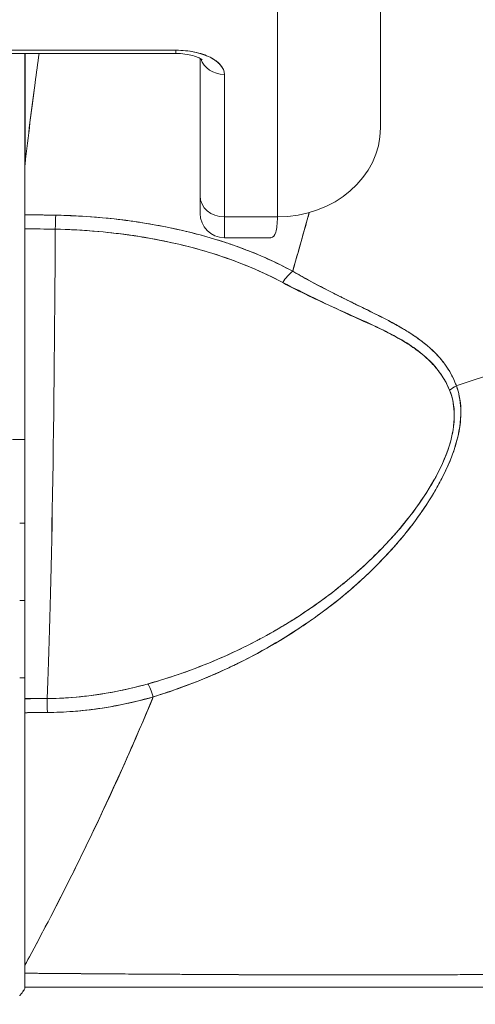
# Model space of a CAD drawing. Header units: inches. Extents: x 11 to 361, y 7 to 222.
# Tile 13 of 174: x 98.292 to 98.64, y 68.858 to 69.61. Entities that reach past the tile are written whole.
import ezdxf

# ---------------------------------------------------------------- set-up
doc = ezdxf.new("R2010")
doc.units = ezdxf.units.IN
doc.header["$LTSCALE"] = 22
doc.header["$MEASUREMENT"] = 0
doc.layers.get('0').update_dxf_attribs({"lineweight": 0})
doc.layers.add('Dimension (ANSI)', color=7, linetype='Continuous', lineweight=5)
doc.layers.add('Visible (ANSI)', color=7, linetype='Continuous', lineweight=5)
doc.styles.add('ROMANS', font='tahoma.ttf')
doc.dimstyles.new('Default (ANSI)', dxfattribs={"dimscale": 22, "dimtxt": 0.07, "dimasz": 0.07, "dimexe": 0.125, "dimexo": 0.0625, "dimgap": 0.031496, "dimtad": 0, "dimtih": 1, "dimtoh": 1, "dimrnd": 1e-08, "dimzin": 0, "dimdsep": 46, "dimtxsty": 'ROMANS', "dimblk": 'Filled-1', "dimcen": 0.09, "dimdle": 0.393701, "dimclrd": 256, "dimclre": 256, "dimclrt": 256, "dimadec": 0, "dimazin": 0, "dimtfac": 0.928571, "dimtofl": 0, "dimtmove": 0, "dimatfit": 3, "dimfxl": 1, "dimtolj": 1, "dimtzin": 0, "dimlwd": -1, "dimlwe": -1, "dimarcsym": 0})

# ---------------------------------------------------------------- blocks, each defined once
blk = doc.blocks.new('Filled-1')
at = {"color": 0}
for p, q in [((0, 0), (-1, 0.17857)), ((-1, 0.17857), (-1, -0.17857)), ((-1, 0), (0, 0)), ((-1, -0.17857), (0, 0))]:
    blk.add_line(p, q, dxfattribs=at)
at = {"color": 0, "flags": 128}
blk.add_lwpolyline([(-1, -0.17857), (0, 0), (-1, 0.17857), (-1, -0.17857)], dxfattribs=at)
at = {"color": 0}
blk.add_solid([(-1, -0.17857), (0, 0), (-1, 0.17857), (-1, -0.17857)], dxfattribs=at)
blk = doc.blocks.new('*D37')
at = {"layer": 'Defpoints', "color": 0, "transparency": 16777216}
for p in [(100.86139, 73.25757), (71.86139, 67.92552), (100.86139, 67.92552)]:
    blk.add_point(p, dxfattribs=at)
at = {"layer": 'Dimension (ANSI)', "transparency": 16777216}
for p, q in [((71.86139, 69.30052), (71.86139, 76.00757)), ((100.86139, 69.30052), (100.86139, 76.00757)), ((73.40139, 73.25757), (79.21734, 73.25757)), ((99.32139, 73.25757), (93.50545, 73.25757))]:
    blk.add_line(p, q, dxfattribs=at)
at = {"layer": 'Dimension (ANSI)', "transparency": 16777216, "xscale": 1.54000000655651, "yscale": 1.54000000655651, "zscale": 1.54000000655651, "rotation": 180}
blk.add_blockref('Filled-1', (71.86139, 73.25757), dxfattribs=at)
at = {"layer": 'Dimension (ANSI)', "transparency": 16777216, "xscale": 1.54000000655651, "yscale": 1.54000000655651, "zscale": 1.54000000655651}
blk.add_blockref('Filled-1', (100.86139, 73.25757), dxfattribs=at)
at = {"layer": 'Dimension (ANSI)', "transparency": 16777216, "insert": (86.36139, 73.25757), "char_height": 1.54, "attachment_point": 5, "style": 'ROMANS'}
blk.add_mtext('\\A1;\\fTahoma|b0|i0;\\H1.5400;29.00 (2 PL.)\\P\\fTahoma|b0|i0;\\H1.5400;DOOR WIDTH', dxfattribs=at)
blk = doc.blocks.new('*D38')
at = {"layer": 'Defpoints', "color": 0, "transparency": 16777216}
for p in [(100.86139, 73.25757), (100.86139, 67.92552), (102.99439, 67.92552)]:
    blk.add_point(p, dxfattribs=at)
at = {"layer": 'Dimension (ANSI)', "transparency": 16777216}
for p, q in [((100.86139, 69.30052), (100.86139, 76.00757)), ((102.99439, 69.30052), (102.99439, 76.00757)), ((99.32139, 73.25757), (97.78139, 73.25757)), ((104.53439, 73.25757), (107.46403, 73.25757))]:
    blk.add_line(p, q, dxfattribs=at)
at = {"layer": 'Dimension (ANSI)', "transparency": 16777216, "xscale": 1.54000000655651, "yscale": 1.54000000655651, "zscale": 1.54000000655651}
blk.add_blockref('Filled-1', (100.86139, 73.25757), dxfattribs=at)
at = {"layer": 'Dimension (ANSI)', "transparency": 16777216, "xscale": 1.54000000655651, "yscale": 1.54000000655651, "zscale": 1.54000000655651, "rotation": 180}
blk.add_blockref('Filled-1', (102.99439, 73.25757), dxfattribs=at)
at = {"layer": 'Dimension (ANSI)', "transparency": 16777216, "insert": (110.91115, 73.25757), "char_height": 1.54, "attachment_point": 5, "style": 'ROMANS'}
blk.add_mtext('\\A1;(2.13)', dxfattribs=at)

msp = doc.modelspace()

# ---------------------------------------------------------------- linework, layer by layer
at = {"layer": 'Visible (ANSI)'}
for p, q in [((98.56759, 69.52774), (98.56759, 69.70431)), ((98.56759, 69.70431), (98.56759, 69.52774)), ((98.48885, 69.45955), (98.48885, 69.63672)), ((98.48885, 69.63672), (98.48885, 69.45955)), ((98.41129, 69.58692), (98.22192, 69.58692)), ((98.22192, 69.58692), (98.41129, 69.58692)), ((98.22192, 69.58444), (98.41129, 69.58444)), ((98.29594, 69.49745), (98.29594, 69.58444)), ((98.29594, 69.58444), (98.29594, 69.49745)), ((98.29606, 69.58444), (98.29606, 69.49962)), ((98.29606, 69.49962), (98.29606, 69.58444)), ((98.41129, 69.58444), (98.41129, 69.58692)), ((98.41129, 69.58692), (98.41129, 69.58444)), ((98.4298, 69.47558), (98.4298, 69.58065)), ((98.4298, 69.58065), (98.4298, 69.47558)), ((98.4483, 69.45955), (98.4483, 69.56841)), ((98.4483, 69.56841), (98.4483, 69.45955)), ((98.29594, 69.49745), (98.29594, 69.46113)), ((98.4298, 69.47558), (98.4298, 69.46223)), ((98.4298, 69.47558), (98.4298, 69.46225)), ((98.29594, 69.46113), (98.29594, 69.45043)), ((98.4483, 69.45955), (98.4483, 69.44373)), ((98.4483, 69.45955), (98.48885, 69.45955)), ((98.48885, 69.45955), (98.4483, 69.45955)), ((98.4483, 69.44373), (98.4483, 69.45955)), ((98.29594, 69.45043), (98.29594, 69.09161)), ((98.29594, 69.45043), (98.29594, 69.09163)), ((98.32527, 69.45005), (98.32527, 69.45006)), ((98.40027, 69.45259), (98.40027, 69.4526)), ((98.40027, 69.44157), (98.40027, 69.44158)), ((98.48359, 69.44373), (98.4483, 69.44373)), ((98.52822, 69.40305), (98.52822, 69.40309)), ((98.52822, 69.40309), (98.52822, 69.40305)), ((98.52822, 69.39207), (98.52822, 69.39208)), ((98.52822, 69.39208), (98.52822, 69.39207)), ((98.5566, 69.37905), (98.5566, 69.37932)), ((98.28648, 69.2895), (98.29594, 69.2895)), ((98.29594, 69.2895), (98.28648, 69.2895)), ((98.292, 69.22563), (98.29594, 69.22563)), ((98.5566, 69.19463), (98.5566, 69.19465)), ((98.292, 69.16657), (98.29594, 69.16657)), ((98.29594, 69.16657), (98.292, 69.16657)), ((98.52822, 69.16151), (98.52822, 69.16155)), ((98.52822, 69.16155), (98.52822, 69.16151)), ((98.292, 69.10752), (98.29594, 69.10752)), ((98.35696, 69.09557), (98.35696, 69.09558)), ((98.29594, 69.09163), (98.31297, 69.09163)), ((98.29594, 69.09161), (98.29594, 69.08092)), ((98.29594, 69.08092), (98.29594, 68.88799)), ((98.35696, 69.08474), (98.35696, 69.08475)), ((98.29594, 69.05634), (98.29597, 69.05634)), ((98.29594, 68.88799), (98.29594, 68.88191)), ((98.29594, 68.88191), (98.29594, 68.8713)), ((98.52822, 68.88057), (98.52822, 68.88057)), ((98.52822, 68.88057), (98.52822, 68.88057)), ((98.5566, 68.88059), (98.5566, 68.88059)), ((98.29594, 68.8713), (99.02162, 68.8713)), ((98.29594, 68.8713), (98.29594, 68.87059))]:
    msp.add_line(p, q, dxfattribs=at)
msp.add_arc((98.4483, 69.46223), 0.0185, 180, 270, dxfattribs=at)
for centre, major_axis, ratio, start_param, end_param in [((98.41129, 69.56841), (0.03701, 0), 0.5, 0, 1.570796), ((98.4483, 69.58444), (-0.0185, 0), 0.866025, 0.262731, 1.570796), ((98.4483, 69.58444), (-0.0185, 0), 0.866025, 0.262731, 1.570796), ((98.48885, 69.52774), (0.07874, 0), 0.866025, 4.712389, 6.283185), ((98.3272, 69.49602), (0.03112, -0.0037), 0.780581, 3.145336, 3.23398), ((98.33728, 69.49569), (0.04129, -0.00328), 0.679672, 3.118385, 3.195472), ((98.29611, 68.11633), (-0.00014, 1.68497), 0.000059, 0.609956, 0.646631), ((98.4483, 69.47558), (-0.0185, 0), 0.866025, 0, 1.570796), ((98.4483, 69.47558), (-0.0185, 0), 0.866025, 0, 1.570796), ((98.29594, 69.01636), (-0.73764, 0), 0.602968, 4.680359, 4.712385), ((98.31956, 69.44488), (0.00038, 0.02008), 0.025246, 0.647097, 1.302734), ((98.31956, 69.44488), (-0.00038, -0.02007), 0.025243, 3.788594, 4.444262), ((98.29594, 69.00788), (0.74124, 0), 0.597038, 1.539449, 1.570797), ((98.29594, 69.00789), (0.74111, 0), 0.597133, 1.539446, 1.570798), ((98.30854, 69.59643), (0, -0.55118), 0.02, 0.413203, 1.302303), ((98.30854, 69.59643), (0, 0.55118), 0.02, 3.555085, 4.443895), ((98.50053, 69.40258), (0.00951, 0.01768), 0.499899, 0.822765, 1.452292), ((98.50053, 69.40258), (-0.00951, -0.01768), 0.499898, 3.964358, 4.593885), ((98.63348, 69.31732), (-0.01865, -0.00744), 0.7697, 4.835385, 5.152769), ((98.63348, 69.31732), (0.01865, 0.00744), 0.769737, 1.694033, 2.011377), ((98.39401, 69.08493), (-0.00536, 0.01935), 0.115734, 5.108846, 5.870906), ((98.39401, 69.08493), (0.00536, -0.01935), 0.115734, 1.967255, 2.729315), ((98.29595, 70.53174), (-1.53264, -0.00003), 0.939644, 1.570771, 1.581885), ((98.31313, 69.07331), (0.00022, -0.02008), 0.004433, 1.964368, 2.728174), ((98.31313, 69.07331), (-0.00022, 0.02008), 0.004433, 5.10598, 5.869776), ((98.29593, 70.41196), (1.44041, 0.00002), 0.92407, 4.71238, 4.724317), ((98.29593, 68.87265), (0, 0.12731), 0.000028, 4.785202, 4.833185)]:
    msp.add_ellipse(centre, major_axis=major_axis, ratio=ratio, start_param=start_param, end_param=end_param, dxfattribs=at)
for points, knots in [([(98.29606, 69.49962), (98.29729, 69.51054), (98.29855, 69.5212), (98.29982, 69.53159), (98.30043, 69.53653), (98.30104, 69.54141), (98.30166, 69.54623), (98.30234, 69.55155), (98.30302, 69.55679), (98.30371, 69.56195), (98.30473, 69.56962), (98.30575, 69.57711), (98.30677, 69.58444)], [0, 0, 0, 0, 0.3333333, 0.3333333, 0.3333333, 0.491831, 0.491831, 0.491831, 0.6666667, 0.6666667, 0.6666667, 0.9261561, 0.9261561, 0.9261561, 0.9261561]), ([(98.29606, 69.49962), (98.29731, 69.51057), (98.29857, 69.52124), (98.29984, 69.53163), (98.30111, 69.54202), (98.3024, 69.55213), (98.3037, 69.56197), (98.30471, 69.56962), (98.30573, 69.57711), (98.30676, 69.58444)], [0, 0, 0, 0, 0.3333333, 0.3333333, 0.3333333, 0.6666667, 0.6666667, 0.6666667, 0.9261524, 0.9261524, 0.9261524, 0.9261524]), ([(98.4483, 69.56841), (98.44824, 69.57094), (98.44732, 69.57327), (98.44549, 69.57548), (98.44366, 69.57769), (98.44091, 69.57977), (98.43746, 69.5815), (98.434, 69.58323), (98.42983, 69.5846), (98.42542, 69.58551), (98.42101, 69.58643), (98.41635, 69.58688), (98.41129, 69.58692)], [0, 0, 0, 0, 0.25, 0.25, 0.25, 0.5, 0.5, 0.5, 0.75, 0.75, 0.75, 1, 1, 1, 1]), ([(98.41129, 69.58444), (98.41365, 69.58444), (98.416, 69.58428), (98.42038, 69.58371), (98.42242, 69.5833), (98.42588, 69.58235), (98.42732, 69.58183), (98.42946, 69.58086), (98.43023, 69.58042), (98.43111, 69.57982), (98.43131, 69.57963), (98.43131, 69.57963)], [4.713492, 4.713492, 4.713492, 4.713492, 4.967802, 4.967802, 5.216068, 5.216068, 5.446392, 5.446392, 5.650549, 5.650549, 5.825911, 5.825911, 5.825911, 5.825911]), ([(98.62551, 69.33065), (98.62752, 69.33127), (98.62953, 69.3319), (98.63153, 69.33254), (98.63772, 69.33452), (98.64385, 69.33663), (98.64992, 69.33885), (98.65603, 69.34108), (98.66206, 69.34343), (98.66802, 69.3459), (98.67401, 69.34838), (98.67991, 69.35097), (98.68571, 69.35367), (98.68792, 69.35471), (98.69013, 69.35576), (98.69232, 69.35682), (98.70168, 69.36138), (98.71075, 69.36622), (98.71949, 69.37132), (98.72493, 69.37449), (98.73024, 69.37775), (98.73541, 69.38111), (98.74061, 69.38448), (98.74566, 69.38794), (98.75058, 69.39149), (98.7555, 69.39505), (98.76027, 69.39869), (98.7649, 69.40242), (98.76952, 69.40614), (98.774, 69.40994), (98.77834, 69.41382), (98.78532, 69.42008), (98.79192, 69.42655), (98.79813, 69.43322), (98.79955, 69.43475), (98.80096, 69.43629), (98.80234, 69.43784), (98.80958, 69.44596), (98.81622, 69.45437), (98.82225, 69.46301), (98.8263, 69.46883), (98.83008, 69.47475), (98.83355, 69.48075), (98.83509, 69.4834), (98.83657, 69.48607), (98.83799, 69.48876), (98.84243, 69.49718), (98.8463, 69.50575), (98.84959, 69.51449), (98.85182, 69.5204), (98.85378, 69.5264), (98.85547, 69.53245), (98.85613, 69.53484), (98.85675, 69.53724), (98.85733, 69.53964), (98.85925, 69.54763), (98.86066, 69.55569), (98.86158, 69.56369), (98.86245, 69.57128), (98.86287, 69.57882), (98.86287, 69.58616)], [0, 0, 0, 0, 0.014459, 0.014459, 0.014459, 0.059138, 0.059138, 0.059138, 0.104088, 0.104088, 0.104088, 0.149346, 0.149346, 0.149346, 0.166667, 0.166667, 0.166667, 0.24084, 0.24084, 0.24084, 0.286952, 0.286952, 0.286952, 0.333189, 0.333189, 0.333189, 0.379462, 0.379462, 0.379462, 0.425634, 0.425634, 0.425634, 0.5, 0.5, 0.5, 0.517058, 0.517058, 0.517058, 0.606463, 0.606463, 0.606463, 0.666667, 0.666667, 0.666667, 0.693307, 0.693307, 0.693307, 0.776792, 0.776792, 0.776792, 0.833333, 0.833333, 0.833333, 0.855634, 0.855634, 0.855634, 0.929684, 0.929684, 0.929684, 1, 1, 1, 1]), ([(98.86287, 69.58616), (98.86287, 69.57882), (98.86245, 69.57128), (98.86158, 69.56369), (98.86066, 69.55569), (98.85925, 69.54764), (98.85733, 69.53964), (98.85676, 69.53726), (98.85614, 69.53488), (98.85548, 69.53251), (98.8538, 69.52644), (98.85183, 69.52042), (98.84959, 69.51449), (98.8463, 69.50575), (98.84243, 69.49717), (98.83799, 69.48876), (98.83657, 69.48607), (98.83509, 69.4834), (98.83355, 69.48075), (98.83008, 69.47475), (98.8263, 69.46883), (98.82225, 69.46301), (98.81622, 69.45437), (98.80958, 69.44597), (98.80234, 69.43784), (98.80096, 69.43629), (98.79956, 69.43475), (98.79814, 69.43323), (98.79193, 69.42656), (98.78532, 69.42008), (98.77834, 69.41382), (98.76967, 69.40606), (98.76043, 69.39861), (98.75062, 69.39152), (98.74079, 69.38442), (98.73039, 69.37767), (98.71949, 69.37132), (98.71075, 69.36622), (98.70167, 69.36138), (98.6923, 69.35682), (98.69012, 69.35575), (98.68792, 69.3547), (98.68571, 69.35367), (98.67991, 69.35097), (98.67401, 69.34838), (98.66802, 69.3459), (98.66206, 69.34343), (98.65603, 69.34108), (98.64992, 69.33885), (98.64385, 69.33663), (98.63772, 69.33452), (98.63153, 69.33254), (98.62953, 69.3319), (98.62752, 69.33127), (98.62551, 69.33065)], [0, 0, 0, 0, 0.070424, 0.070424, 0.070424, 0.144534, 0.144534, 0.144534, 0.166667, 0.166667, 0.166667, 0.223344, 0.223344, 0.223344, 0.306735, 0.306735, 0.306735, 0.333333, 0.333333, 0.333333, 0.393546, 0.393546, 0.393546, 0.482972, 0.482972, 0.482972, 0.5, 0.5, 0.5, 0.574384, 0.574384, 0.574384, 0.666667, 0.666667, 0.666667, 0.759127, 0.759127, 0.759127, 0.833333, 0.833333, 0.833333, 0.850626, 0.850626, 0.850626, 0.89589, 0.89589, 0.89589, 0.940848, 0.940848, 0.940848, 0.985537, 0.985537, 0.985537, 1, 1, 1, 1]), ([(98.31956, 69.46091), (98.31785, 69.46094), (98.31614, 69.46097), (98.31444, 69.46099), (98.30827, 69.46109), (98.3021, 69.46113), (98.29594, 69.46113)], [0, 0, 0, 0, 0.216888, 0.216888, 0.216888, 1, 1, 1, 1]), ([(98.50052, 69.4181), (98.4881, 69.4247), (98.4754, 69.43047), (98.46193, 69.43552), (98.45711, 69.43733), (98.4522, 69.43905), (98.44717, 69.44068), (98.43864, 69.44343), (98.42978, 69.44593), (98.42067, 69.44816), (98.4094, 69.45091), (98.39774, 69.45324), (98.38588, 69.45512), (98.38259, 69.45563), (98.37929, 69.45612), (98.37597, 69.45657), (98.36026, 69.4587), (98.3442, 69.46005), (98.32783, 69.46066), (98.32508, 69.46076), (98.32232, 69.46085), (98.31956, 69.46091)], [0, 0, 0, 0, 0.245449, 0.245449, 0.245449, 0.333333, 0.333333, 0.333333, 0.482385, 0.482385, 0.482385, 0.666667, 0.666667, 0.666667, 0.717769, 0.717769, 0.717769, 0.959443, 0.959443, 0.959443, 1, 1, 1, 1]), ([(98.50052, 69.4181), (98.48707, 69.42543), (98.4723, 69.43195), (98.45646, 69.43754), (98.45353, 69.43857), (98.45057, 69.43957), (98.44757, 69.44054), (98.43426, 69.44484), (98.42026, 69.44851), (98.40576, 69.4515), (98.3993, 69.45283), (98.39274, 69.45402), (98.38611, 69.45508), (98.37449, 69.45693), (98.36264, 69.45835), (98.35062, 69.45933), (98.34037, 69.46018), (98.33, 69.4607), (98.31956, 69.46091)], [0, 0, 0, 0, 0.281412, 0.281412, 0.281412, 0.333333, 0.333333, 0.333333, 0.563955, 0.563955, 0.563955, 0.666667, 0.666667, 0.666667, 0.846576, 0.846576, 0.846576, 1, 1, 1, 1]), ([(98.50052, 69.4181), (98.50443, 69.43176), (98.5082, 69.44507), (98.51179, 69.45802), (98.51225, 69.45965), (98.51269, 69.46126), (98.51314, 69.46288)], [0, 0, 0, 0, 0.1456, 0.1456, 0.1456, 0.1638579, 0.1638579, 0.1638579, 0.1638579]), ([(98.48885, 69.45955), (98.48883, 69.45456), (98.4884, 69.45065), (98.48757, 69.44797), (98.48674, 69.4453), (98.48551, 69.44386), (98.48383, 69.44374), (98.48375, 69.44373), (98.48367, 69.44373), (98.48359, 69.44373)], [0.0000104, 0.0000104, 0.0000104, 0.0000104, 0.1666667, 0.1666667, 0.1666667, 0.3333333, 0.3333333, 0.3333333, 0.3411809, 0.3411809, 0.3411809, 0.3411809]), ([(98.31917, 69.45021), (98.32914, 69.45002), (98.3391, 69.44952), (98.34899, 69.44871), (98.36697, 69.44725), (98.38472, 69.44476), (98.40192, 69.44124), (98.41877, 69.4378), (98.4351, 69.43337), (98.45058, 69.42794), (98.46558, 69.42267), (98.47979, 69.41648), (98.49288, 69.4094)], [0, 0, 0, 0, 0.15805, 0.15805, 0.15805, 0.445483, 0.445483, 0.445483, 0.727137, 0.727137, 0.727137, 1, 1, 1, 1]), ([(98.31917, 69.45021), (98.34114, 69.44974), (98.36256, 69.4479), (98.38322, 69.44463), (98.40388, 69.44136), (98.42378, 69.43666), (98.4422, 69.43075), (98.46061, 69.42485), (98.47754, 69.41773), (98.49288, 69.4094)], [0, 0, 0, 0, 0.333333, 0.333333, 0.333333, 0.666667, 0.666667, 0.666667, 1, 1, 1, 1]), ([(98.62551, 69.33065), (98.62282, 69.33824), (98.61865, 69.34504), (98.6135, 69.35115), (98.61342, 69.35123), (98.61335, 69.35132), (98.61328, 69.3514), (98.6085, 69.35702), (98.60288, 69.36204), (98.59621, 69.3668), (98.59576, 69.36712), (98.5953, 69.36744), (98.59483, 69.36776), (98.59226, 69.36954), (98.58953, 69.37129), (98.58667, 69.37302), (98.58472, 69.37419), (98.5827, 69.37536), (98.58063, 69.37652), (98.577, 69.37856), (98.57317, 69.38059), (98.56918, 69.38264), (98.56816, 69.38316), (98.56712, 69.38369), (98.56608, 69.38422), (98.56164, 69.38646), (98.55701, 69.38875), (98.55218, 69.39112), (98.54785, 69.39325), (98.54334, 69.39546), (98.5387, 69.39778), (98.53828, 69.39799), (98.53786, 69.3982), (98.53743, 69.39842), (98.53359, 69.40035), (98.52964, 69.40235), (98.5256, 69.40444), (98.52135, 69.40665), (98.517, 69.40895), (98.51256, 69.41137), (98.50861, 69.41352), (98.5046, 69.41576), (98.50052, 69.4181)], [0, 0, 0, 0, 0.2, 0.2, 0.2, 0.202822, 0.202822, 0.202822, 0.387433, 0.387433, 0.387433, 0.4, 0.4, 0.4, 0.469613, 0.469613, 0.469613, 0.517, 0.517, 0.517, 0.6, 0.6, 0.6, 0.621251, 0.621251, 0.621251, 0.71154, 0.71154, 0.71154, 0.792621, 0.792621, 0.792621, 0.8, 0.8, 0.8, 0.866842, 0.866842, 0.866842, 0.937291, 0.937291, 0.937291, 1, 1, 1, 1]), ([(98.62551, 69.33065), (98.62516, 69.33159), (98.62479, 69.33253), (98.6244, 69.33346), (98.62331, 69.33606), (98.62204, 69.33863), (98.62056, 69.34116), (98.61902, 69.34382), (98.61725, 69.34644), (98.61525, 69.349), (98.61386, 69.35077), (98.61236, 69.35252), (98.61075, 69.35424), (98.60992, 69.35512), (98.60906, 69.356), (98.60816, 69.35686), (98.60541, 69.35954), (98.60237, 69.36214), (98.59906, 69.36466), (98.59557, 69.36731), (98.59177, 69.36988), (98.58771, 69.37239), (98.58645, 69.37316), (98.58518, 69.37393), (98.58387, 69.37469), (98.58074, 69.37653), (98.57745, 69.37835), (98.57402, 69.38016), (98.56899, 69.38282), (98.56366, 69.38548), (98.55805, 69.38824), (98.55428, 69.3901), (98.55039, 69.392), (98.54637, 69.39397), (98.54412, 69.39508), (98.54183, 69.39621), (98.53951, 69.39736), (98.53311, 69.40054), (98.52644, 69.40392), (98.51956, 69.40757), (98.51337, 69.41084), (98.50701, 69.41432), (98.50052, 69.4181)], [0, 0, 0, 0, 0.028646, 0.028646, 0.028646, 0.108264, 0.108264, 0.108264, 0.191862, 0.191862, 0.191862, 0.25, 0.25, 0.25, 0.279904, 0.279904, 0.279904, 0.37246, 0.37246, 0.37246, 0.469969, 0.469969, 0.469969, 0.5, 0.5, 0.5, 0.572304, 0.572304, 0.572304, 0.678496, 0.678496, 0.678496, 0.75, 0.75, 0.75, 0.790087, 0.790087, 0.790087, 0.900698, 0.900698, 0.900698, 1, 1, 1, 1]), ([(98.49288, 69.4094), (98.50991, 69.40103), (98.52529, 69.39331), (98.53949, 69.38677), (98.55368, 69.38022), (98.56668, 69.37484), (98.57779, 69.36896), (98.5889, 69.36307), (98.5981, 69.35669), (98.60517, 69.34972), (98.61224, 69.34275), (98.61719, 69.33518), (98.62035, 69.32713)], [0, 0, 0, 0, 0.25, 0.25, 0.25, 0.5, 0.5, 0.5, 0.75, 0.75, 0.75, 1, 1, 1, 1]), ([(98.49288, 69.4094), (98.4995, 69.40581), (98.50612, 69.40249), (98.51268, 69.39933), (98.51965, 69.39598), (98.52655, 69.39282), (98.53334, 69.38977), (98.53982, 69.38685), (98.5462, 69.38403), (98.55241, 69.38123), (98.55797, 69.37871), (98.56341, 69.37621), (98.56862, 69.37358), (98.56904, 69.37338), (98.56945, 69.37317), (98.56986, 69.37296), (98.57418, 69.37076), (98.57837, 69.36854), (98.58237, 69.36623), (98.58635, 69.36394), (98.59014, 69.36155), (98.59371, 69.35901), (98.59694, 69.35672), (98.59998, 69.3543), (98.6028, 69.35174), (98.60536, 69.34941), (98.60774, 69.34697), (98.60991, 69.34439), (98.61188, 69.34205), (98.61369, 69.33961), (98.6153, 69.33705), (98.61677, 69.33472), (98.61808, 69.33231), (98.61922, 69.32979), (98.61962, 69.32891), (98.62, 69.32803), (98.62035, 69.32713)], [0, 0, 0, 0, 0.123264, 0.123264, 0.123264, 0.254167, 0.254167, 0.254167, 0.37913, 0.37913, 0.37913, 0.491157, 0.491157, 0.491157, 0.5, 0.5, 0.5, 0.593399, 0.593399, 0.593399, 0.686267, 0.686267, 0.686267, 0.770296, 0.770296, 0.770296, 0.846506, 0.846506, 0.846506, 0.915548, 0.915548, 0.915548, 0.978208, 0.978208, 0.978208, 1, 1, 1, 1]), ([(98.62035, 69.32713), (98.62232, 69.32213), (98.62354, 69.31666), (98.62385, 69.3108), (98.62411, 69.30582), (98.62371, 69.30055), (98.62271, 69.29513), (98.62225, 69.29266), (98.62166, 69.29016), (98.62095, 69.28762), (98.61853, 69.27901), (98.61469, 69.27012), (98.60999, 69.26135), (98.60947, 69.26038), (98.60894, 69.2594), (98.60839, 69.25843), (98.60379, 69.25019), (98.5984, 69.24208), (98.59248, 69.23419), (98.58539, 69.22473), (98.57753, 69.2156), (98.56909, 69.20686), (98.56358, 69.20117), (98.55783, 69.19565), (98.55185, 69.1903), (98.54761, 69.1865), (98.54328, 69.18281), (98.53885, 69.1792), (98.52825, 69.17057), (98.51713, 69.16249), (98.5056, 69.15499), (98.49608, 69.14879), (98.48627, 69.14298), (98.47622, 69.13758), (98.47529, 69.13708), (98.47437, 69.13659), (98.47344, 69.1361), (98.46361, 69.13092), (98.45355, 69.12612), (98.44332, 69.12173), (98.43414, 69.11779), (98.42482, 69.11417), (98.4154, 69.11088), (98.40701, 69.10796), (98.39854, 69.1053), (98.39, 69.10291)], [0, 0, 0, 0, 0.067597, 0.067597, 0.067597, 0.125, 0.125, 0.125, 0.151167, 0.151167, 0.151167, 0.240091, 0.240091, 0.240091, 0.25, 0.25, 0.25, 0.333853, 0.333853, 0.333853, 0.434449, 0.434449, 0.434449, 0.5, 0.5, 0.5, 0.546484, 0.546484, 0.546484, 0.657929, 0.657929, 0.657929, 0.75, 0.75, 0.75, 0.758447, 0.758447, 0.758447, 0.848119, 0.848119, 0.848119, 0.928517, 0.928517, 0.928517, 1, 1, 1, 1]), ([(98.62035, 69.32713), (98.62279, 69.32154), (98.62394, 69.31515), (98.62392, 69.30803), (98.62391, 69.30091), (98.62271, 69.29306), (98.62004, 69.28454), (98.61737, 69.27602), (98.61322, 69.26683), (98.60773, 69.25726), (98.60223, 69.24768), (98.59538, 69.23772), (98.58728, 69.2276), (98.57918, 69.21749), (98.56983, 69.20724), (98.55912, 69.19703), (98.54841, 69.18681), (98.53636, 69.17664), (98.52257, 69.16662), (98.50878, 69.15659), (98.49321, 69.14678), (98.47771, 69.13838), (98.46221, 69.12998), (98.44679, 69.12294), (98.43211, 69.11711), (98.41742, 69.11128), (98.40347, 69.10663), (98.39, 69.10291)], [0, 0, 0, 0, 0.111111, 0.111111, 0.111111, 0.222222, 0.222222, 0.222222, 0.333333, 0.333333, 0.333333, 0.444444, 0.444444, 0.444444, 0.555556, 0.555556, 0.555556, 0.666667, 0.666667, 0.666667, 0.777778, 0.777778, 0.777778, 0.888889, 0.888889, 0.888889, 1, 1, 1, 1]), ([(98.39401, 69.09298), (98.40807, 69.09745), (98.42296, 69.10274), (98.43788, 69.10905), (98.44248, 69.111), (98.44708, 69.11304), (98.45167, 69.11519), (98.45557, 69.11701), (98.45945, 69.11891), (98.4633, 69.12086), (98.47274, 69.12565), (98.482, 69.1308), (98.49084, 69.13613), (98.49643, 69.1395), (98.50186, 69.14294), (98.50706, 69.1464), (98.51089, 69.14896), (98.51461, 69.15153), (98.51822, 69.1541), (98.51882, 69.15454), (98.51942, 69.15497), (98.52002, 69.1554), (98.53101, 69.16336), (98.54091, 69.17143), (98.55004, 69.17961), (98.5504, 69.17994), (98.55077, 69.18027), (98.55113, 69.1806), (98.56167, 69.19012), (98.57116, 69.19981), (98.57954, 69.20943), (98.58138, 69.21154), (98.58317, 69.21365), (98.58491, 69.21576), (98.58585, 69.2169), (98.58678, 69.21804), (98.58769, 69.21918), (98.59493, 69.22823), (98.6012, 69.23717), (98.60653, 69.24587), (98.6074, 69.24728), (98.60825, 69.24869), (98.60907, 69.2501), (98.6153, 69.26076), (98.62013, 69.27101), (98.62341, 69.28053), (98.62354, 69.28093), (98.62368, 69.28132), (98.62381, 69.28172), (98.62709, 69.29158), (98.62867, 69.30062), (98.62891, 69.30878), (98.62914, 69.31693), (98.62803, 69.3242), (98.62551, 69.33065)], [0, 0, 0, 0, 0.095523, 0.095523, 0.095523, 0.125, 0.125, 0.125, 0.150006, 0.150006, 0.150006, 0.211266, 0.211266, 0.211266, 0.25, 0.25, 0.25, 0.278579, 0.278579, 0.278579, 0.283368, 0.283368, 0.283368, 0.371453, 0.371453, 0.371453, 0.375, 0.375, 0.375, 0.477463, 0.477463, 0.477463, 0.5, 0.5, 0.5, 0.512193, 0.512193, 0.512193, 0.609209, 0.609209, 0.609209, 0.625, 0.625, 0.625, 0.744987, 0.744987, 0.744987, 0.75, 0.75, 0.75, 0.875, 0.875, 0.875, 1, 1, 1, 1]), ([(98.39401, 69.09298), (98.40286, 69.09568), (98.41145, 69.09861), (98.41978, 69.10174), (98.42959, 69.10543), (98.43902, 69.10937), (98.44806, 69.11352), (98.45145, 69.11507), (98.45478, 69.11665), (98.45805, 69.11825), (98.46514, 69.12172), (98.47197, 69.1253), (98.47855, 69.12897), (98.49002, 69.13538), (98.50075, 69.14206), (98.51078, 69.14892), (98.52307, 69.15733), (98.53431, 69.16601), (98.54455, 69.1748), (98.54747, 69.17731), (98.55031, 69.17983), (98.55307, 69.18235), (98.56094, 69.18955), (98.56815, 69.1968), (98.57474, 69.20404), (98.57856, 69.20823), (98.58218, 69.21242), (98.58559, 69.21659), (98.59003, 69.22202), (98.59412, 69.22741), (98.59788, 69.23275), (98.60199, 69.23858), (98.6057, 69.24434), (98.609, 69.24999), (98.61122, 69.25379), (98.61325, 69.25753), (98.61511, 69.26121), (98.61853, 69.268), (98.62133, 69.27456), (98.62348, 69.28077), (98.62443, 69.28352), (98.62525, 69.28619), (98.62595, 69.28881), (98.62768, 69.29533), (98.62865, 69.30151), (98.62887, 69.30746), (98.62893, 69.30942), (98.62893, 69.31136), (98.62884, 69.31327), (98.62856, 69.31946), (98.6274, 69.32532), (98.62551, 69.33065)], [0, 0, 0, 0, 0.047704, 0.047704, 0.047704, 0.103949, 0.103949, 0.103949, 0.125, 0.125, 0.125, 0.170549, 0.170549, 0.170549, 0.25, 0.25, 0.25, 0.347289, 0.347289, 0.347289, 0.375, 0.375, 0.375, 0.454119, 0.454119, 0.454119, 0.5, 0.5, 0.5, 0.559712, 0.559712, 0.559712, 0.625, 0.625, 0.625, 0.668948, 0.668948, 0.668948, 0.75, 0.75, 0.75, 0.785781, 0.785781, 0.785781, 0.875, 0.875, 0.875, 0.904424, 0.904424, 0.904424, 1, 1, 1, 1]), ([(98.39, 69.10291), (98.38073, 69.10032), (98.37133, 69.09814), (98.36183, 69.09642), (98.35185, 69.0946), (98.34178, 69.09329), (98.33165, 69.09252), (98.32544, 69.09204), (98.31921, 69.09177), (98.31297, 69.0917)], [0, 0, 0, 0, 0.370836, 0.370836, 0.370836, 0.760631, 0.760631, 0.760631, 1, 1, 1, 1]), ([(98.39, 69.10291), (98.38148, 69.1005), (98.37307, 69.09854), (98.36443, 69.0969), (98.3558, 69.09526), (98.34694, 69.09397), (98.33837, 69.09311), (98.3298, 69.09225), (98.32152, 69.09179), (98.31297, 69.0917)], [0, 0, 0, 0, 0.333333, 0.333333, 0.333333, 0.666667, 0.666667, 0.666667, 1, 1, 1, 1]), ([(98.29594, 68.88799), (98.29909, 68.89378), (98.30221, 68.89957), (98.30529, 68.90535), (98.31657, 68.92654), (98.32735, 68.94765), (98.33764, 68.96859), (98.34793, 68.98954), (98.35772, 69.01032), (98.36701, 69.03084), (98.37631, 69.05136), (98.3851, 69.07162), (98.3934, 69.09153), (98.39361, 69.09201), (98.39381, 69.09249), (98.39401, 69.09298)], [0, 0, 0, 0, 0.082787, 0.082787, 0.082787, 0.386071, 0.386071, 0.386071, 0.689355, 0.689355, 0.689355, 0.992639, 0.992639, 0.992639, 1, 1, 1, 1]), ([(98.39401, 69.09298), (98.38036, 69.06018), (98.36537, 69.02642), (98.34902, 68.99212), (98.33268, 68.95782), (98.31498, 68.92297), (98.29594, 68.88799)], [0, 0, 0, 0, 0.5, 0.5, 0.5, 1, 1, 1, 1]), ([(98.31313, 69.08101), (98.32302, 69.0812), (98.33286, 69.08177), (98.34219, 69.08277), (98.34259, 69.08281), (98.34298, 69.08285), (98.34337, 69.08289), (98.35227, 69.08388), (98.36072, 69.08527), (98.36901, 69.08691), (98.37765, 69.08863), (98.38613, 69.09063), (98.39401, 69.09298)], [0, 0, 0, 0, 0.333333, 0.333333, 0.333333, 0.347376, 0.347376, 0.347376, 0.666667, 0.666667, 0.666667, 1, 1, 1, 1]), ([(98.31313, 69.08101), (98.31964, 69.08108), (98.3262, 69.08137), (98.33279, 69.08188), (98.33512, 69.08207), (98.33746, 69.08228), (98.3398, 69.08251), (98.348, 69.08334), (98.35622, 69.08452), (98.36449, 69.08605), (98.36525, 69.08619), (98.366, 69.08633), (98.36676, 69.08647), (98.3758, 69.08822), (98.38491, 69.09039), (98.39401, 69.09298)], [0, 0, 0, 0, 0.246085, 0.246085, 0.246085, 0.333333, 0.333333, 0.333333, 0.638792, 0.638792, 0.638792, 0.666667, 0.666667, 0.666667, 1, 1, 1, 1]), ([(98.29594, 68.88799), (98.29569, 68.91002), (98.29588, 68.93203), (98.29594, 68.95378), (98.29595, 68.95841), (98.29596, 68.96303), (98.29596, 68.96763), (98.29597, 68.97621), (98.29596, 68.98475), (98.29596, 68.99324), (98.29595, 69.00162), (98.29594, 69.00996), (98.29594, 69.01826), (98.29594, 69.0309), (98.29597, 69.04344), (98.29597, 69.05584), (98.29598, 69.06426), (98.29597, 69.07263), (98.29594, 69.08092)], [0, 0, 0, 0, 0.333333, 0.333333, 0.333333, 0.404238, 0.404238, 0.404238, 0.536303, 0.536303, 0.536303, 0.666667, 0.666667, 0.666667, 0.865191, 0.865191, 0.865191, 1, 1, 1, 1]), ([(98.29594, 69.08092), (98.30045, 69.08092), (98.30497, 69.08094), (98.30948, 69.08098), (98.3107, 69.08099), (98.31191, 69.081), (98.31313, 69.08101)], [0, 0, 0, 0, 0.787547, 0.787547, 0.787547, 1, 1, 1, 1]), ([(98.29594, 68.88191), (98.29639, 68.8819), (98.29684, 68.8819), (98.2973, 68.8819), (98.29909, 68.88188), (98.30089, 68.88187), (98.30268, 68.88185), (98.30466, 68.88184), (98.30664, 68.88182), (98.30861, 68.8818), (98.31075, 68.88179), (98.31289, 68.88177), (98.31503, 68.88175), (98.31732, 68.88173), (98.3196, 68.88171), (98.32188, 68.8817), (98.32431, 68.88168), (98.32673, 68.88166), (98.32914, 68.88164), (98.33169, 68.88162), (98.33424, 68.8816), (98.33678, 68.88158), (98.33948, 68.88156), (98.34217, 68.88154), (98.34486, 68.88152), (98.34774, 68.8815), (98.35061, 68.88148), (98.35347, 68.88146), (98.35656, 68.88144), (98.35964, 68.88141), (98.3627, 68.88139), (98.36603, 68.88137), (98.36935, 68.88135), (98.37265, 68.88132), (98.37625, 68.8813), (98.37984, 68.88128), (98.38341, 68.88125), (98.38732, 68.88123), (98.39121, 68.8812), (98.39507, 68.88118), (98.39933, 68.88115), (98.40356, 68.88112), (98.40775, 68.8811), (98.41214, 68.88107), (98.41649, 68.88104), (98.4208, 68.88102), (98.42102, 68.88102), (98.42124, 68.88101), (98.42146, 68.88101), (98.42649, 68.88098), (98.43146, 68.88095), (98.43638, 68.88092), (98.442, 68.88089), (98.44756, 68.88086), (98.45307, 68.88083), (98.45865, 68.8808), (98.46418, 68.88077), (98.46967, 68.88074), (98.47482, 68.88072), (98.47993, 68.8807), (98.48503, 68.88068), (98.4899, 68.88066), (98.49474, 68.88064), (98.49958, 68.88062), (98.50431, 68.88061), (98.50904, 68.8806), (98.51377, 68.88059), (98.51858, 68.88058), (98.52339, 68.88057), (98.52822, 68.88057), (98.52917, 68.88057), (98.53012, 68.88057), (98.53107, 68.88057), (98.53524, 68.88057), (98.53942, 68.88057), (98.54361, 68.88057), (98.54925, 68.88058), (98.55491, 68.88058), (98.56059, 68.88059), (98.56689, 68.8806), (98.57321, 68.88062), (98.57956, 68.88063), (98.58658, 68.88065), (98.59363, 68.88067), (98.60072, 68.8807), (98.6085, 68.88073), (98.61633, 68.88076), (98.62419, 68.88079), (98.62989, 68.88081), (98.63562, 68.88084), (98.64136, 68.88086), (98.64426, 68.88088), (98.64717, 68.88089), (98.65009, 68.8809), (98.65935, 68.88094), (98.66866, 68.88099), (98.67793, 68.88103), (98.68682, 68.88107), (98.69568, 68.88111), (98.70446, 68.88115), (98.71294, 68.88119), (98.72135, 68.88123), (98.72962, 68.88127), (98.73742, 68.8813), (98.7451, 68.88134), (98.75262, 68.88137), (98.75297, 68.88137), (98.75331, 68.88137), (98.75366, 68.88138), (98.76155, 68.88141), (98.76927, 68.88144), (98.77681, 68.88148), (98.78456, 68.88151), (98.79212, 68.88155), (98.79952, 68.88158), (98.8074, 68.88162), (98.81509, 68.88165), (98.8226, 68.88169), (98.83083, 68.88173), (98.83885, 68.88177), (98.84667, 68.88182), (98.84712, 68.88182), (98.84758, 68.88182), (98.84803, 68.88183), (98.85628, 68.88187), (98.8643, 68.88193), (98.8721, 68.88198), (98.88078, 68.88204), (98.88917, 68.8821), (98.89725, 68.88217), (98.90519, 68.88223), (98.91283, 68.8823), (98.92016, 68.88236), (98.92209, 68.88238), (98.924, 68.8824), (98.92589, 68.88242), (98.93101, 68.88246), (98.93597, 68.88251), (98.94075, 68.88256), (98.94715, 68.88262), (98.95323, 68.88269), (98.95901, 68.88275), (98.96462, 68.88281), (98.96994, 68.88287), (98.97494, 68.88293), (98.97814, 68.88297), (98.98122, 68.88301), (98.98416, 68.88305), (98.98568, 68.88307), (98.98716, 68.88309), (98.98861, 68.88311), (98.99269, 68.88317), (98.99651, 68.88323), (99.00005, 68.88328), (99.00324, 68.88333), (99.00621, 68.88338), (99.00896, 68.88343), (99.01151, 68.88348), (99.01386, 68.88352), (99.01602, 68.88357), (99.0176, 68.8836), (99.01907, 68.88363), (99.02044, 68.88367), (99.02095, 68.88368), (99.02145, 68.88369), (99.02193, 68.8837), (99.02372, 68.88375), (99.02531, 68.88379), (99.02668, 68.88383), (99.02809, 68.88388), (99.02928, 68.88392), (99.03024, 68.88397), (99.03123, 68.88401), (99.03199, 68.88405), (99.03252, 68.8841), (99.03301, 68.88414), (99.0333, 68.88418), (99.03338, 68.88422)], [0, 0, 0, 0, 0.001151, 0.001151, 0.001151, 0.005723, 0.005723, 0.005723, 0.010767, 0.010767, 0.010767, 0.016245, 0.016245, 0.016245, 0.022121, 0.022121, 0.022121, 0.028371, 0.028371, 0.028371, 0.034987, 0.034987, 0.034987, 0.042027, 0.042027, 0.042027, 0.049583, 0.049583, 0.049583, 0.057751, 0.057751, 0.057751, 0.066634, 0.066634, 0.066634, 0.076346, 0.076346, 0.076346, 0.087013, 0.087013, 0.087013, 0.098782, 0.098782, 0.098782, 0.111111, 0.111111, 0.111111, 0.111737, 0.111737, 0.111737, 0.126138, 0.126138, 0.126138, 0.142591, 0.142591, 0.142591, 0.159253, 0.159253, 0.159253, 0.174874, 0.174874, 0.174874, 0.189779, 0.189779, 0.189779, 0.204393, 0.204393, 0.204393, 0.219283, 0.219283, 0.219283, 0.222222, 0.222222, 0.222222, 0.235096, 0.235096, 0.235096, 0.252451, 0.252451, 0.252451, 0.271705, 0.271705, 0.271705, 0.292989, 0.292989, 0.292989, 0.316373, 0.316373, 0.316373, 0.333333, 0.333333, 0.333333, 0.341916, 0.341916, 0.341916, 0.369201, 0.369201, 0.369201, 0.395367, 0.395367, 0.395367, 0.420628, 0.420628, 0.420628, 0.444444, 0.444444, 0.444444, 0.445546, 0.445546, 0.445546, 0.470606, 0.470606, 0.470606, 0.496367, 0.496367, 0.496367, 0.523782, 0.523782, 0.523782, 0.553815, 0.553815, 0.553815, 0.555556, 0.555556, 0.555556, 0.58732, 0.58732, 0.58732, 0.622696, 0.622696, 0.622696, 0.657487, 0.657487, 0.657487, 0.666667, 0.666667, 0.666667, 0.691561, 0.691561, 0.691561, 0.724813, 0.724813, 0.724813, 0.757131, 0.757131, 0.757131, 0.777778, 0.777778, 0.777778, 0.7884, 0.7884, 0.7884, 0.818359, 0.818359, 0.818359, 0.845378, 0.845378, 0.845378, 0.870503, 0.870503, 0.870503, 0.888889, 0.888889, 0.888889, 0.895775, 0.895775, 0.895775, 0.921481, 0.921481, 0.921481, 0.94778, 0.94778, 0.94778, 0.974657, 0.974657, 0.974657, 1, 1, 1, 1]), ([(99.03338, 68.88422), (99.03324, 68.88417), (99.0324, 68.88409), (99.0306, 68.884), (99.02951, 68.88395), (99.02806, 68.88388), (99.02623, 68.88382), (99.02489, 68.88378), (99.02334, 68.88373), (99.02157, 68.88369), (99.01723, 68.88358), (99.01158, 68.88347), (99.00414, 68.88335), (99.00368, 68.88334), (99.00322, 68.88333), (99.00275, 68.88332), (98.9957, 68.88321), (98.98708, 68.88309), (98.97679, 68.88296), (98.97064, 68.88288), (98.96389, 68.8828), (98.95659, 68.88272), (98.95096, 68.88266), (98.94499, 68.8826), (98.93874, 68.88254), (98.92378, 68.88239), (98.90715, 68.88224), (98.8901, 68.88212), (98.88957, 68.88211), (98.88904, 68.88211), (98.8885, 68.88211), (98.86992, 68.88197), (98.85098, 68.88185), (98.83183, 68.88174), (98.8255, 68.8817), (98.81914, 68.88166), (98.81275, 68.88163), (98.80837, 68.88161), (98.80398, 68.88158), (98.79957, 68.88156), (98.78829, 68.88151), (98.77696, 68.88146), (98.76562, 68.88142), (98.75542, 68.88138), (98.74521, 68.88134), (98.73507, 68.88131), (98.73352, 68.8813), (98.73197, 68.88129), (98.73042, 68.88129), (98.71844, 68.88124), (98.70653, 68.88119), (98.69478, 68.88113), (98.68277, 68.88108), (98.67093, 68.88102), (98.65917, 68.88095), (98.64752, 68.88089), (98.636, 68.88084), (98.62459, 68.88079), (98.61296, 68.88074), (98.60143, 68.8807), (98.59008, 68.88066), (98.5889, 68.88066), (98.58773, 68.88066), (98.58656, 68.88065), (98.57632, 68.88063), (98.56619, 68.8806), (98.55624, 68.88059), (98.54506, 68.88057), (98.53411, 68.88057), (98.52332, 68.88058), (98.52158, 68.88058), (98.51984, 68.88058), (98.5181, 68.88058), (98.50893, 68.88059), (98.49994, 68.88062), (98.49105, 68.88065), (98.48024, 68.8807), (98.46958, 68.88075), (98.45916, 68.88081), (98.45758, 68.88082), (98.45601, 68.88082), (98.45444, 68.88083), (98.44555, 68.88088), (98.43681, 68.88093), (98.42826, 68.88097), (98.41829, 68.88103), (98.40858, 68.88109), (98.39914, 68.88114), (98.39809, 68.88115), (98.39704, 68.88116), (98.396, 68.88116), (98.38789, 68.88122), (98.38001, 68.88127), (98.37226, 68.88132), (98.36404, 68.88138), (98.35596, 68.88143), (98.34797, 68.88149), (98.34634, 68.8815), (98.34472, 68.88151), (98.3431, 68.88152), (98.33749, 68.88156), (98.33191, 68.8816), (98.32647, 68.88165), (98.31539, 68.88173), (98.3049, 68.88182), (98.29594, 68.88191)], [0, 0, 0, 0, 0.047854, 0.047854, 0.047854, 0.076923, 0.076923, 0.076923, 0.098317, 0.098317, 0.098317, 0.150638, 0.150638, 0.150638, 0.153846, 0.153846, 0.153846, 0.201981, 0.201981, 0.201981, 0.230769, 0.230769, 0.230769, 0.252949, 0.252949, 0.252949, 0.30603, 0.30603, 0.30603, 0.307692, 0.307692, 0.307692, 0.365502, 0.365502, 0.365502, 0.384615, 0.384615, 0.384615, 0.39773, 0.39773, 0.39773, 0.431314, 0.431314, 0.431314, 0.461538, 0.461538, 0.461538, 0.466158, 0.466158, 0.466158, 0.501916, 0.501916, 0.501916, 0.538462, 0.538462, 0.538462, 0.574651, 0.574651, 0.574651, 0.611561, 0.611561, 0.611561, 0.615385, 0.615385, 0.615385, 0.648773, 0.648773, 0.648773, 0.686243, 0.686243, 0.686243, 0.692308, 0.692308, 0.692308, 0.724334, 0.724334, 0.724334, 0.763312, 0.763312, 0.763312, 0.769231, 0.769231, 0.769231, 0.802735, 0.802735, 0.802735, 0.841808, 0.841808, 0.841808, 0.846154, 0.846154, 0.846154, 0.879927, 0.879927, 0.879927, 0.915771, 0.915771, 0.915771, 0.923077, 0.923077, 0.923077, 0.948388, 0.948388, 0.948388, 1, 1, 1, 1]), ([(98.29594, 68.8713), (98.29594, 68.8713), (98.29594, 68.87178), (98.29594, 68.87269), (98.29594, 68.87361), (98.29594, 68.87492), (98.29594, 68.87653), (98.29594, 68.87814), (98.29594, 68.88007), (98.29594, 68.88191)], [0, 0, 0, 0, 0.333333, 0.333333, 0.333333, 0.666667, 0.666667, 0.666667, 1, 1, 1, 1]), ([(98.29594, 68.87059), (98.29591, 68.87015), (98.2956, 68.86949), (98.29497, 68.86857), (98.29435, 68.86766), (98.29343, 68.86647), (98.29233, 68.86511), (98.29222, 68.86497), (98.29211, 68.86484), (98.292, 68.8647)], [0, 0, 0, 0, 0.25, 0.25, 0.25, 0.5, 0.5, 0.5, 0.5242326, 0.5242326, 0.5242326, 0.5242326]), ([(98.292, 68.8647), (98.29212, 68.86485), (98.29223, 68.86499), (98.29234, 68.86513), (98.29344, 68.86649), (98.29436, 68.86767), (98.29498, 68.86859), (98.29561, 68.8695), (98.29594, 68.87017), (98.29594, 68.87059)], [0.4744821, 0.4744821, 0.4744821, 0.4744821, 0.5, 0.5, 0.5, 0.75, 0.75, 0.75, 1, 1, 1, 1]), ([(99.02162, 68.8713), (99.02154, 68.8713), (99.02125, 68.8713), (99.02076, 68.8713), (99.02024, 68.8713), (99.01948, 68.8713), (99.01851, 68.8713), (99.01755, 68.8713), (99.01638, 68.8713), (99.01499, 68.8713), (99.01363, 68.8713), (99.01206, 68.8713), (99.01029, 68.8713), (99.00855, 68.8713), (99.0066, 68.8713), (99.00446, 68.8713), (99.00234, 68.8713), (99.00001, 68.8713), (98.9975, 68.8713), (98.9948, 68.8713), (98.99187, 68.8713), (98.98872, 68.8713), (98.98524, 68.8713), (98.98148, 68.8713), (98.97746, 68.8713), (98.9739, 68.8713), (98.97013, 68.8713), (98.96615, 68.8713), (98.96544, 68.8713), (98.96473, 68.8713), (98.96401, 68.8713), (98.95909, 68.8713), (98.95386, 68.8713), (98.94834, 68.8713), (98.94266, 68.8713), (98.93668, 68.8713), (98.93038, 68.8713), (98.92395, 68.8713), (98.91719, 68.8713), (98.91012, 68.8713), (98.90293, 68.8713), (98.89541, 68.8713), (98.88757, 68.8713), (98.87964, 68.8713), (98.87139, 68.8713), (98.86282, 68.8713), (98.85474, 68.8713), (98.84639, 68.8713), (98.83777, 68.8713), (98.83008, 68.8713), (98.82217, 68.8713), (98.81406, 68.8713), (98.813, 68.8713), (98.81194, 68.8713), (98.81088, 68.8713), (98.80448, 68.8713), (98.79796, 68.8713), (98.79131, 68.8713), (98.78399, 68.8713), (98.77653, 68.8713), (98.76893, 68.8713), (98.76147, 68.8713), (98.75387, 68.8713), (98.74615, 68.8713), (98.73838, 68.8713), (98.73048, 68.8713), (98.72247, 68.8713), (98.71559, 68.8713), (98.70862, 68.8713), (98.70158, 68.8713), (98.70028, 68.8713), (98.69899, 68.8713), (98.69769, 68.8713), (98.68909, 68.8713), (98.68037, 68.8713), (98.67154, 68.8713), (98.66252, 68.8713), (98.65338, 68.8713), (98.64413, 68.8713), (98.63573, 68.8713), (98.62724, 68.8713), (98.61865, 68.8713), (98.61102, 68.8713), (98.60332, 68.8713), (98.59555, 68.8713), (98.58942, 68.8713), (98.58325, 68.8713), (98.57703, 68.8713), (98.57626, 68.8713), (98.57549, 68.8713), (98.57472, 68.8713), (98.56854, 68.8713), (98.56231, 68.8713), (98.55605, 68.8713), (98.55051, 68.8713), (98.54494, 68.8713), (98.53934, 68.8713), (98.53432, 68.8713), (98.52928, 68.8713), (98.52422, 68.8713), (98.51951, 68.8713), (98.51479, 68.8713), (98.51004, 68.8713), (98.50542, 68.8713), (98.50078, 68.8713), (98.49612, 68.8713), (98.49138, 68.8713), (98.48663, 68.8713), (98.48186, 68.8713), (98.47685, 68.8713), (98.47183, 68.8713), (98.46678, 68.8713), (98.46137, 68.8713), (98.45593, 68.8713), (98.45047, 68.8713), (98.44502, 68.8713), (98.43955, 68.8713), (98.43406, 68.8713), (98.42918, 68.8713), (98.42429, 68.8713), (98.41939, 68.8713), (98.4149, 68.8713), (98.4104, 68.8713), (98.4059, 68.8713), (98.40174, 68.8713), (98.39758, 68.8713), (98.39342, 68.8713), (98.3896, 68.8713), (98.38577, 68.8713), (98.38194, 68.8713), (98.37841, 68.8713), (98.37488, 68.8713), (98.37135, 68.8713), (98.36809, 68.8713), (98.36482, 68.8713), (98.36156, 68.8713), (98.35853, 68.8713), (98.3555, 68.8713), (98.35247, 68.8713), (98.34965, 68.8713), (98.34683, 68.8713), (98.344, 68.8713), (98.34135, 68.8713), (98.3387, 68.8713), (98.33605, 68.8713), (98.33355, 68.8713), (98.33105, 68.8713), (98.32854, 68.8713), (98.32616, 68.8713), (98.32378, 68.8713), (98.32141, 68.8713), (98.32095, 68.8713), (98.32049, 68.8713), (98.32003, 68.8713), (98.31824, 68.8713), (98.31645, 68.8713), (98.31467, 68.8713), (98.31256, 68.8713), (98.31046, 68.8713), (98.30836, 68.8713), (98.30641, 68.8713), (98.30447, 68.8713), (98.30253, 68.8713), (98.30076, 68.8713), (98.29899, 68.8713), (98.29722, 68.8713), (98.2968, 68.8713), (98.29637, 68.8713), (98.29594, 68.8713)], [0, 0, 0, 0, 0.02671, 0.02671, 0.02671, 0.055012, 0.055012, 0.055012, 0.082678, 0.082678, 0.082678, 0.109693, 0.109693, 0.109693, 0.136225, 0.136225, 0.136225, 0.162579, 0.162579, 0.162579, 0.190891, 0.190891, 0.190891, 0.222246, 0.222246, 0.222246, 0.25, 0.25, 0.25, 0.254926, 0.254926, 0.254926, 0.288647, 0.288647, 0.288647, 0.323265, 0.323265, 0.323265, 0.358639, 0.358639, 0.358639, 0.39463, 0.39463, 0.39463, 0.431063, 0.431063, 0.431063, 0.465388, 0.465388, 0.465388, 0.496022, 0.496022, 0.496022, 0.5, 0.5, 0.5, 0.524005, 0.524005, 0.524005, 0.550441, 0.550441, 0.550441, 0.576407, 0.576407, 0.576407, 0.602532, 0.602532, 0.602532, 0.625, 0.625, 0.625, 0.629124, 0.629124, 0.629124, 0.65647, 0.65647, 0.65647, 0.684425, 0.684425, 0.684425, 0.709779, 0.709779, 0.709779, 0.732265, 0.732265, 0.732265, 0.75, 0.75, 0.75, 0.75219, 0.75219, 0.75219, 0.769805, 0.769805, 0.769805, 0.785374, 0.785374, 0.785374, 0.799333, 0.799333, 0.799333, 0.812307, 0.812307, 0.812307, 0.824938, 0.824938, 0.824938, 0.837775, 0.837775, 0.837775, 0.851247, 0.851247, 0.851247, 0.865715, 0.865715, 0.865715, 0.880184, 0.880184, 0.880184, 0.893062, 0.893062, 0.893062, 0.904853, 0.904853, 0.904853, 0.915727, 0.915727, 0.915727, 0.925708, 0.925708, 0.925708, 0.934894, 0.934894, 0.934894, 0.943373, 0.943373, 0.943373, 0.951232, 0.951232, 0.951232, 0.958552, 0.958552, 0.958552, 0.965414, 0.965414, 0.965414, 0.971897, 0.971897, 0.971897, 0.978051, 0.978051, 0.978051, 0.97924, 0.97924, 0.97924, 0.983862, 0.983862, 0.983862, 0.989299, 0.989299, 0.989299, 0.994323, 0.994323, 0.994323, 0.998892, 0.998892, 0.998892, 1, 1, 1, 1]), ([(98.29594, 68.8713), (98.29594, 68.8713), (98.29594, 68.87127), (98.29594, 68.87122), (98.29594, 68.87117), (98.29594, 68.87109), (98.29594, 68.87098), (98.29594, 68.87088), (98.29594, 68.87075), (98.29594, 68.87059)], [0, 0, 0, 0, 0.333333, 0.333333, 0.333333, 0.666667, 0.666667, 0.666667, 1, 1, 1, 1])]:
    msp.add_open_spline(points, degree=3, knots=knots, dxfattribs=at)
msp.add_open_spline([(98.51314, 69.46288), (98.50914, 69.4484), (98.50492, 69.43347), (98.50052, 69.4181)], degree=3, dxfattribs=at)

# ---------------------------------------------------------------- dimensions: what is measured, and where the dimension line sits
at = {"layer": 'Dimension (ANSI)'}
for p1, text, picture, middle in [((71.86139, 67.92552), '\\fTahoma|b0|i0;\\H1.5400;<> (2 PL.)\\P\\fTahoma|b0|i0;\\H1.5400;DOOR WIDTH', '*D37', (86.36139, 73.25757)), ((102.99439, 67.92552), '(<>)', '*D38', (110.91115, 73.25757))]:
    dim = msp.add_linear_dim(base=(100.86139, 73.25757), p1=p1, p2=(100.86139, 67.92552), angle=180, text=text, dimstyle='Default (ANSI)', override={"dimgap": 0.031496, "dimtih": 0, "dimtoh": 0, "dimdec": 2, "dimtol": 0, "dimlim": 0, "dimtp": 0, "dimtm": 0, "dimtdec": 2, "dimatfit": 1}, dxfattribs=at)
    dim.commit()
    dim.dimension.update_dxf_attribs({"geometry": picture, "text_midpoint": middle, "dimtype": 160})

doc.saveas('drawing.dxf')
